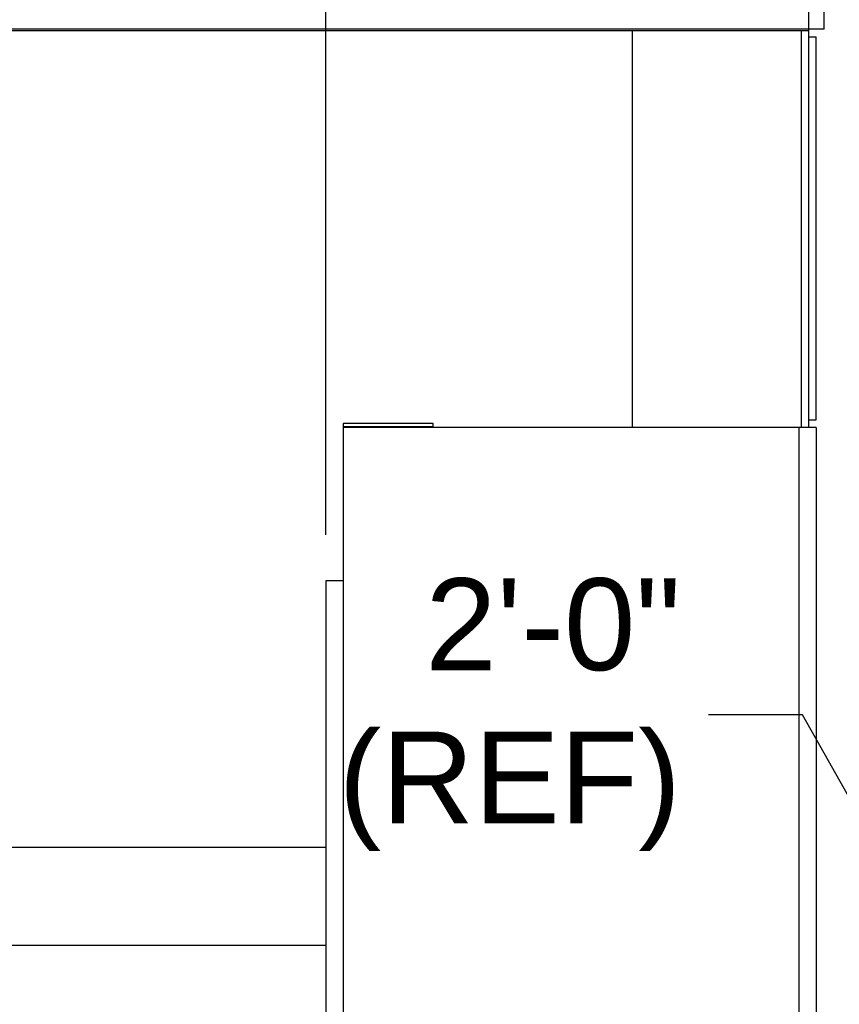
# Model space of a CAD drawing. Header units: inches. Extents: x 170 to 312, y 215 to 248.
# Tile 101 of 256: x 205.651 to 206.487, y 223.107 to 224.111. Entities that reach past the tile are written whole.
import ezdxf

# ---------------------------------------------------------------- set-up
doc = ezdxf.new("R2010")
doc.units = ezdxf.units.IN
doc.header["$LTSCALE"] = 0.25
doc.header["$MEASUREMENT"] = 0
doc.layers.add('ANNOTATIONS', color=1, linetype='Continuous')
doc.layers.add('STANDARD MOTOR RH', color=7, linetype='Continuous')
doc.styles.add('ARIAL', font='arial.ttf', dxfattribs={"height": 0.09375})
doc.styles.add('ROMANS', font='Romans', dxfattribs={"height": 0.09375})
doc.styles.get("Standard").update_dxf_attribs({"font": 'romans.shx'})
doc.dimstyles.get("Standard").update_dxf_attribs({"dimscale": 60, "dimtxt": 0.0833, "dimasz": 0.0833, "dimexe": 0.0833, "dimexo": 0.04, "dimgap": 0.09, "dimtad": 0, "dimtih": 1, "dimtoh": 1, "dimdec": 4, "dimzin": 1, "dimdsep": 46, "dimlunit": 4, "dimtxsty": 'Standard', "dimcen": 0.09, "dimclrt": 150, "dimadec": 4, "dimazin": 2, "dimtfac": 1, "dimtdec": 0, "dimtofl": 0, "dimtmove": 0, "dimatfit": 3, "dimfxl": 1, "dimtolj": 1, "dimtzin": 0, "dimlwd": -1, "dimlwe": -1, "dimarcsym": 1})
doc.dimstyles.new('STANDARD$0', dxfattribs={"dimtxt": 0.09375, "dimasz": 0.09375, "dimexe": 0.03125, "dimexo": 0.046875, "dimgap": 0.09, "dimtad": 0, "dimtih": 1, "dimtoh": 1, "dimdec": 4, "dimzin": 0, "dimdsep": 46, "dimtxsty": 'ARIAL', "dimcen": 0.09, "dimadec": 0, "dimazin": 0, "dimtfac": 1, "dimtdec": 4, "dimtofl": 0, "dimtmove": 0, "dimatfit": 1, "dimfxl": 1, "dimtolj": 1, "dimtzin": 0, "dimarcsym": 0})

# ---------------------------------------------------------------- blocks, each defined once
blk = doc.blocks.new('*D180')
at = {"layer": 'ANNOTATIONS', "color": 0, "lineweight": -2, "transparency": 16777216}
for p, q in [((205.9634, 223.5854), (205.9634, 225.1525)), ((207.057, 224.5784), (207.057, 225.1525)), ((206.0571, 225.1213), (206.2251, 225.1213)), ((206.9632, 225.1213), (206.7953, 225.1213))]:
    blk.add_line(p, q, dxfattribs=at)
at = {"layer": 'ANNOTATIONS', "color": 0, "transparency": 16777216}
for points in [[(206.0571, 225.1369), (206.0571, 225.1057), (205.9634, 225.1213)], [(206.9632, 225.1369), (206.9632, 225.1057), (207.057, 225.1213)]]:
    blk.add_solid(points, dxfattribs=at)
at = {"layer": 'defpoints', "color": 0, "transparency": 16777216}
for p in [(205.9634, 225.1213), (207.057, 224.5315), (205.9634, 223.5385)]:
    blk.add_point(p, dxfattribs=at)
at = {"layer": 'ANNOTATIONS', "color": 0, "transparency": 16777216, "insert": (206.5102, 225.1213), "char_height": 0.09375, "attachment_point": 5, "style": 'ARIAL'}
blk.add_mtext('\\A1;17 3/8"', dxfattribs=at)
blk = doc.blocks.new('*D165')
at = {"layer": 'ANNOTATIONS', "color": 0, "lineweight": -2, "transparency": 16777216}
for p, q in [((205.9634, 223.5854), (205.9634, 225.5863)), ((207.1867, 225.0117), (207.1867, 225.5863)), ((206.0571, 225.555), (206.3939, 225.555)), ((207.093, 225.555), (206.7561, 225.555))]:
    blk.add_line(p, q, dxfattribs=at)
at = {"layer": 'ANNOTATIONS', "color": 0, "transparency": 16777216}
for points in [[(206.0571, 225.5706), (206.0571, 225.5394), (205.9634, 225.555)], [(207.093, 225.5706), (207.093, 225.5394), (207.1867, 225.555)]]:
    blk.add_solid(points, dxfattribs=at)
at = {"layer": 'defpoints', "color": 0, "transparency": 16777216}
for p in [(207.1867, 225.555), (207.1867, 224.9648), (205.9634, 223.5385)]:
    blk.add_point(p, dxfattribs=at)
at = {"layer": 'ANNOTATIONS', "color": 0, "transparency": 16777216, "insert": (206.575, 225.555), "char_height": 0.09375, "attachment_point": 5, "style": 'ARIAL'}
blk.add_mtext('\\A1;20"', dxfattribs=at)

msp = doc.modelspace()

# ---------------------------------------------------------------- linework, layer by layer
at = {"layer": 'STANDARD MOTOR RH'}
for p, q in [((206.45592, 223.69476), (206.45592, 224.97601)), ((206.47155, 224.10101), (206.47155, 224.88226)), ((206.47155, 224.10101), (200.44811, 224.10101)), ((200.44811, 224.09954), (206.45592, 224.09954)), ((206.27586, 224.09954), (206.27586, 223.69476)), ((206.44848, 223.69476), (206.44848, 224.09954)), ((206.45592, 224.0932), (206.46342, 224.0932)), ((206.46342, 223.70258), (206.46342, 224.0932)), ((206.45592, 223.70258), (206.46342, 223.70258)), ((205.98123, 223.69873), (205.98123, 220.41351)), ((206.07273, 223.69873), (205.98123, 223.69873)), ((206.07273, 223.69536), (205.98123, 223.69536)), ((206.46336, 223.69476), (205.98123, 223.69476)), ((206.07273, 223.69476), (206.07273, 223.69873)), ((206.44548, 223.69476), (206.44548, 220.41351)), ((206.46336, 223.69476), (206.46336, 220.41351)), ((205.96336, 223.53851), (205.96336, 220.41351)), ((205.98123, 223.53851), (205.96336, 223.53851)), ((205.96336, 223.26662), (200.96336, 223.26656)), ((205.96336, 223.16662), (200.96336, 223.16662))]:
    msp.add_line(p, q, dxfattribs=at)

# ---------------------------------------------------------------- texts
at = {"layer": 'ANNOTATIONS', "insert": (206.3255, 223.40194), "char_height": 0.09375, "attachment_point": 6, "style": 'ARIAL'}
msp.add_mtext('2\'-0"\\P(REF)', dxfattribs=at)

# ---------------------------------------------------------------- dimensions: what is measured, and where the dimension line sits
at = {"layer": 'ANNOTATIONS'}
dim = msp.add_linear_dim(base=(207.18673, 225.55501), p1=(205.96336, 223.53851), p2=(207.18673, 224.96478), angle=180, text='20"', dimstyle='STANDARD$0', dxfattribs=at)
dim.commit()
dim.dimension.update_dxf_attribs({"geometry": '*D165', "text_midpoint": (206.57505, 225.55501), "dimtype": 160})
dim = msp.add_linear_dim(base=(205.96336, 225.1213), p1=(207.05698, 224.53154), p2=(205.96336, 223.53851), text='17 3/8"', dimstyle='STANDARD$0', dxfattribs=at)
dim.commit()
dim.dimension.update_dxf_attribs({"geometry": '*D180', "text_midpoint": (206.51017, 225.1213), "dimtype": 160})

# ---------------------------------------------------------------- leaders
at = {"layer": 'ANNOTATIONS', "has_arrowhead": 0}
msp.add_leader([(206.65236, 223.04101), (206.44941, 223.40194), (206.35361, 223.40194)], dimstyle='Standard', override={"dimtxt": 0.09375, "dimasz": 0.09375, "dimexe": 0.046875, "dimgap": 0.09, "dimtad": 0, "dimtih": 0, "dimtoh": 0, "dimtxsty": 'ROMANS'}, dxfattribs=at)

doc.saveas('drawing.dxf')
